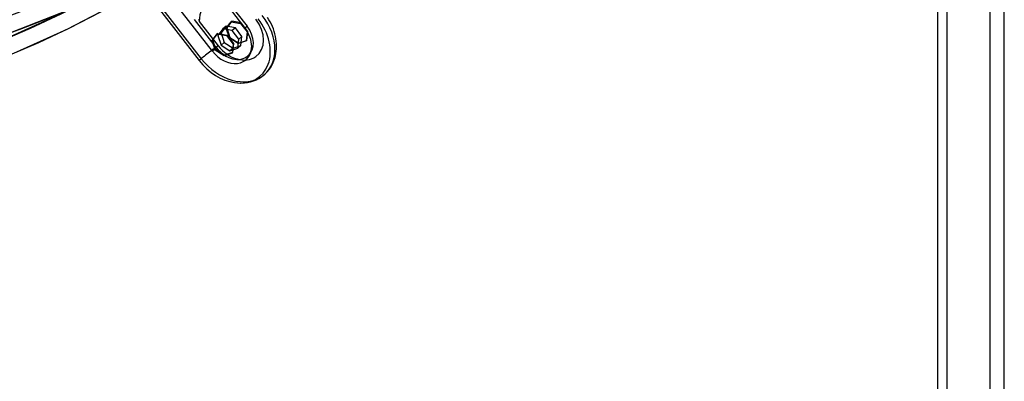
# Model space of a CAD drawing. Header units: millimetres. Extents: x -192 to 186, y -241 to 236.
# Tile 4 of 89: x 92 to 186, y -177 to -143. Entities that reach past the tile are written whole.
import ezdxf

# ---------------------------------------------------------------- set-up
doc = ezdxf.new("R2010")
doc.units = ezdxf.units.MM
doc.layers.add('MAIN-1', color=7, linetype='Continuous')
doc.layers.add('MAIN-2', color=7, linetype='Continuous')

msp = doc.modelspace()

# ---------------------------------------------------------------- linework, layer by layer
at = {"layer": 'MAIN-1'}
for p, q in [((186.195, -222.625), (186.195, 115.125)), ((180.695, 110.362), (180.695, -227.388)), ((179.829, 109.746), (179.829, -226.272)), ((111.058, -143.871), (111.008, -143.914)), ((111.058, -143.871), (111.946, -144.027)), ((110.532, -144.533), (111.008, -143.914)), ((110.828, -145.462), (110.532, -144.533)), ((111.008, -143.914), (111.896, -144.07)), ((111.946, -144.027), (111.896, -144.07)), ((111.896, -144.07), (112.527, -144.884)), ((111.946, -144.027), (112.577, -144.841)), ((112.577, -144.841), (112.477, -145.7)), ((112.577, -144.841), (112.527, -144.884)), ((111.671, -146), (110.828, -145.462)), ((112.427, -145.743), (111.671, -146)), ((112.527, -144.884), (112.427, -145.743)), ((112.477, -145.7), (112.427, -145.743))]:
    msp.add_line(p, q, dxfattribs=at)
for major_axis, start_param, end_param in [((-104.417, 120.571), -3.141592, -0.857072), ((103.763, -119.815), 0, 2.284521)]:
    msp.add_ellipse((-41, -35.507), major_axis=major_axis, ratio=0.75, start_param=start_param, end_param=end_param, dxfattribs=at)
at = {"layer": 'MAIN-2'}
for p, q in [((184.829, -221.942), (184.829, 114.076)), ((108.685, -136.952), (113.659, -143.363)), ((110.552, -145.573), (105.578, -139.162)), ((104.152, -139.402), (109.491, -146.281)), ((104.317, -140.059), (109.291, -146.469)), ((96.663, -143.455), (101.527, -140.926)), ((111.768, -140.48), (113.859, -143.175)), ((90.729, -144.004), (95.998, -141.943)), ((90.981, -144.294), (95.969, -142.03)), ((110.947, -145.246), (108.856, -142.551)), ((109.223, -142.544), (109.24, -142.572)), ((109.24, -142.572), (109.256, -142.603)), ((109.256, -142.603), (109.271, -142.638)), ((109.271, -142.638), (109.286, -142.675)), ((109.286, -142.675), (109.3, -142.714)), ((109.3, -142.714), (111.112, -145.051)), ((111.88, -143.367), (112.355, -142.747)), ((112.405, -142.704), (111.93, -143.323)), ((112.405, -142.704), (112.355, -142.747)), ((112.355, -142.747), (113.243, -142.904)), ((113.293, -142.86), (112.405, -142.704)), ((113.293, -142.86), (113.243, -142.904)), ((113.243, -142.904), (113.874, -143.718)), ((113.924, -143.674), (113.293, -142.86)), ((115.949, -142.552), (115.821, -142.345)), ((116.067, -142.764), (115.949, -142.552)), ((116.18, -142.987), (116.067, -142.764)), ((91.598, -145.754), (96.663, -143.455)), ((110.582, -144.49), (111.058, -143.871)), ((111.558, -143.438), (111.082, -144.057)), ((111.38, -143.8), (111.082, -144.057)), ((111.855, -143.18), (111.38, -143.8)), ((111.38, -143.8), (111.675, -144.728)), ((111.855, -143.18), (111.558, -143.438)), ((112.446, -143.594), (111.558, -143.438)), ((112.743, -143.337), (111.855, -143.18)), ((111.93, -143.323), (111.88, -143.367)), ((112.175, -144.295), (111.88, -143.367)), ((111.93, -143.323), (112.225, -144.252)), ((112.743, -143.337), (112.446, -143.594)), ((113.077, -144.408), (112.446, -143.594)), ((113.374, -144.151), (112.743, -143.337)), ((113.874, -143.718), (113.774, -144.577)), ((113.824, -144.533), (113.924, -143.674)), ((113.924, -143.674), (113.874, -143.718)), ((116.281, -143.213), (116.18, -142.987)), ((116.372, -143.442), (116.281, -143.213)), ((116.451, -143.672), (116.372, -143.442)), ((116.52, -143.91), (116.451, -143.672)), ((110.582, -144.49), (110.532, -144.533)), ((110.878, -145.418), (110.582, -144.49)), ((111.082, -144.057), (111.378, -144.985)), ((111.675, -144.728), (111.378, -144.985)), ((111.675, -144.728), (112.518, -145.266)), ((112.225, -144.252), (112.175, -144.295)), ((113.018, -144.833), (112.175, -144.295)), ((112.225, -144.252), (113.068, -144.79)), ((112.977, -145.267), (113.077, -144.408)), ((113.774, -144.577), (113.018, -144.833)), ((113.068, -144.79), (113.018, -144.833)), ((113.068, -144.79), (113.824, -144.533)), ((113.374, -144.151), (113.077, -144.408)), ((113.274, -145.01), (113.374, -144.151)), ((113.824, -144.533), (113.774, -144.577)), ((116.577, -144.149), (116.52, -143.91)), ((116.622, -144.386), (116.577, -144.149)), ((116.653, -144.621), (116.622, -144.386)), ((116.674, -144.867), (116.653, -144.621)), ((110.878, -145.418), (110.828, -145.462)), ((111.721, -145.957), (110.878, -145.418)), ((111.378, -144.985), (112.221, -145.524)), ((112.477, -145.7), (111.721, -145.957)), ((112.518, -145.266), (112.221, -145.524)), ((112.221, -145.524), (112.977, -145.267)), ((112.518, -145.266), (113.274, -145.01)), ((113.274, -145.01), (112.977, -145.267)), ((114.116, -145.826), (114.145, -145.777)), ((114.145, -145.777), (114.173, -145.724)), ((114.173, -145.724), (114.2, -145.666)), ((114.2, -145.666), (114.231, -145.581)), ((114.231, -145.581), (114.259, -145.485)), ((114.259, -145.485), (114.263, -145.469)), ((114.263, -145.469), (114.284, -145.357)), ((114.284, -145.357), (114.298, -145.233)), ((114.298, -145.233), (114.302, -145.102)), ((116.617, -145.82), (116.652, -145.579)), ((116.652, -145.579), (116.673, -145.347)), ((116.673, -145.347), (116.68, -145.109)), ((116.68, -145.109), (116.674, -144.867)), ((111.721, -145.957), (111.671, -146)), ((113.959, -146.007), (114.015, -145.954)), ((114.015, -145.954), (114.045, -145.922)), ((114.045, -145.922), (114.073, -145.887)), ((114.073, -145.887), (114.116, -145.826)), ((116.283, -146.822), (116.364, -146.651)), ((116.364, -146.651), (116.426, -146.503)), ((116.426, -146.503), (116.485, -146.339)), ((116.485, -146.339), (116.536, -146.171)), ((116.536, -146.171), (116.581, -145.998)), ((116.581, -145.998), (116.617, -145.82)), ((115.636, -147.695), (115.75, -147.58)), ((115.75, -147.58), (115.858, -147.459)), ((115.858, -147.459), (115.961, -147.332)), ((115.961, -147.332), (115.989, -147.295)), ((115.989, -147.295), (116.095, -147.144)), ((116.095, -147.144), (116.193, -146.986)), ((116.193, -146.986), (116.283, -146.822)), ((112.674, -148.571), (112.975, -148.603)), ((112.975, -148.603), (113.282, -148.613)), ((113.282, -148.613), (113.582, -148.6)), ((113.582, -148.6), (113.629, -148.596)), ((113.629, -148.596), (113.909, -148.558)), ((113.909, -148.558), (114.179, -148.499)), ((114.179, -148.499), (114.377, -148.442)), ((114.377, -148.442), (114.567, -148.375)), ((114.567, -148.375), (114.75, -148.297)), ((114.75, -148.297), (114.995, -148.172)), ((114.995, -148.172), (115.138, -148.086)), ((115.138, -148.086), (115.276, -147.993)), ((115.276, -147.993), (115.516, -147.805)), ((115.516, -147.804), (115.636, -147.695))]:
    msp.add_line(p, q, dxfattribs=at)
for centre, major_axis, ratio, start_param, end_param in [((0, 0), (-107.363, 123.972), 0.75, 0.713724, 3.855317), ((21.406, 18.538), (-104.281, 120.414), 0.75, 1.528166, 3.040875), ((17.006, 14.727), (-109.47, 126.405), 0.75, 1.526782, 3.042259), ((12.606, 10.917), (-114.658, 132.395), 0.75, 1.524823, 3.044218), ((8.206, 7.106), (-114.658, 132.395), 0.75, 1.524823, 3.044218), ((3.806, 3.296), (113.62, -131.197), 0.75, -1.617121, -0.097023), ((3.806, 3.296), (-114.658, 132.395), 0.75, 1.524823, 3.044218), ((-41.958, 25.015), (-201.743, -8.677), 0.985418, 1.748363, 2.376681), ((-3.25, -2.815), (-104.417, 120.571), 0.75, 2.284521, 3.141593), ((12.606, 10.917), (113.62, -131.197), 0.75, -0.910391, -0.09802), ((8.206, 7.106), (113.62, -131.197), 0.75, -1.04214, -0.097023), ((112.903, -143.777), (2.724, -3.145), 0.75, -3.141517, -2.434139), ((112.403, -144.21), (-3.113, 3.594), 0.75, 1.499123, 4.640715), ((112.903, -143.777), (-1.914, 2.21), 0.75, 1.499123, 4.640715), ((112.105, -144.468), (-3.009, 3.474), 0.75, 2.42779, 4.640715), ((114.587, -142.657), (-0.939, -0.729), 0.047367, -0.721459, -0.19786), ((112.105, -144.468), (1.661, -1.918), 0.75, 0.713724, 1.499123), ((112.403, -144.21), (1.556, -1.797), 0.75, 0.000079, 1.499123), ((110.219, -145.764), (-0.939, -0.729), 0.047367, -2.863517, -0.721459), ((112.105, -144.468), (1.661, -1.918), 0.75, -1.64247, 0.713724), ((110.219, -145.764), (-0.939, -0.729), 0.047367, 1.896535, 2.420134), ((112.403, -144.21), (1.556, -1.797), 0.75, -1.64247, 0.000079), ((110.219, -145.764), (-0.939, -0.729), 0.047367, -0.721459, -0.19786), ((112.105, -144.468), (-3.009, 3.474), 0.75, 1.499123, 2.42779)]:
    msp.add_ellipse(centre, major_axis=major_axis, ratio=ratio, start_param=start_param, end_param=end_param, dxfattribs=at)

doc.saveas('drawing.dxf')
